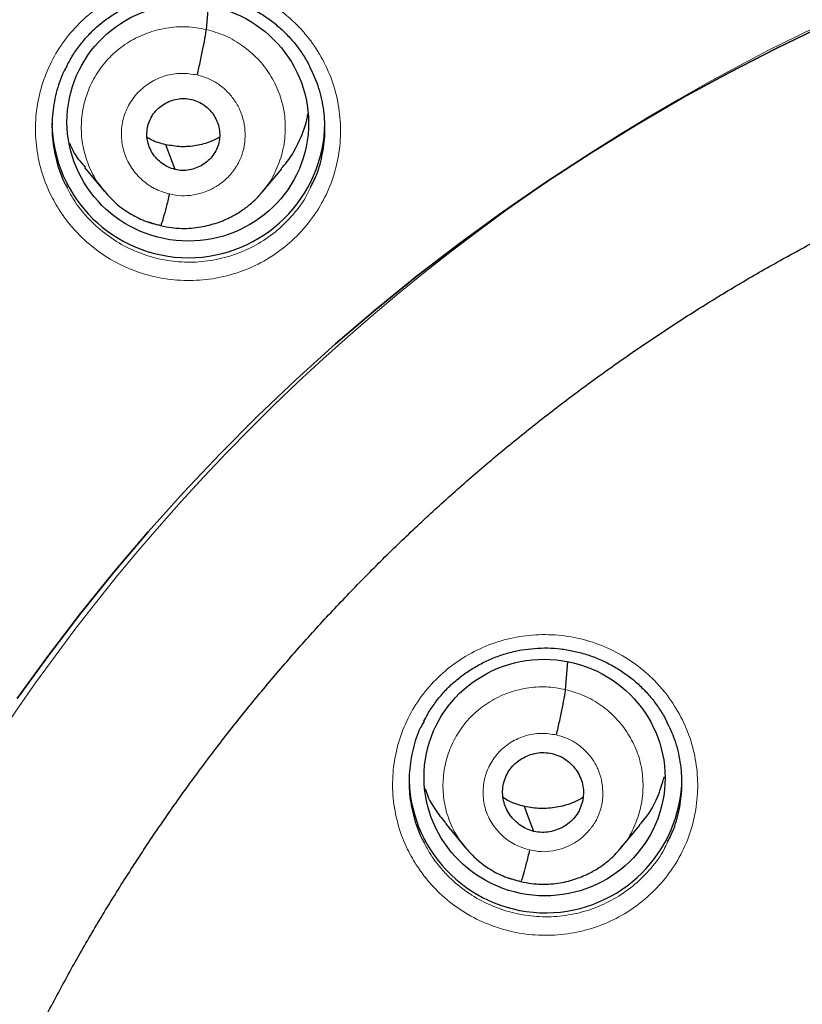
# Model space of a CAD drawing. Header units: millimetres. Extents: x 8 to 2427, y 12 to 2587.
# Tile 108 of 154: x 1074 to 1084, y 1853 to 1866. Entities that reach past the tile are written whole.
import ezdxf

# ---------------------------------------------------------------- set-up
doc = ezdxf.new("R2010")
doc.units = ezdxf.units.MM

msp = doc.modelspace()

# ---------------------------------------------------------------- linework, layer by layer
at = {"color": 7, "linetype": 'Continuous', "lineweight": 30}
for p, q in [((1076.648, 1865.585), (1076.674, 1865.875)), ((1075.131, 1863.866), (1075.377, 1863.57)), ((1077.342, 1863.557), (1077.587, 1863.849)), ((1075.37, 1863.579), (1075.386, 1863.562)), ((1075.388, 1863.565), (1075.381, 1863.573)), ((1081.123, 1857.362), (1081.153, 1857.705)), ((1079.63, 1855.687), (1079.876, 1855.39)), ((1081.805, 1855.378), (1082.049, 1855.672)), ((1079.869, 1855.399), (1079.884, 1855.383)), ((1079.886, 1855.385), (1079.88, 1855.393))]:
    msp.add_line(p, q, dxfattribs=at)
at = {"color": 252, "linetype": 'Continuous', "lineweight": 0}
for p, q in [((1075.401, 1863.548), (1075.388, 1863.565)), ((1076.075, 1863.139), (1075.931, 1863.187)), ((1079.905, 1855.361), (1079.886, 1855.385)), ((1080.561, 1854.967), (1080.418, 1855.015))]:
    msp.add_line(p, q, dxfattribs=at)
at = {"color": 7, "linetype": 'Continuous', "lineweight": 30, "flags": 128}
for points in [[(1074.293, 1857.25), (1074.68, 1857.785), (1075.081, 1858.309), (1075.495, 1858.823), (1075.923, 1859.326), (1076.365, 1859.818), (1076.819, 1860.298), (1077.287, 1860.767), (1077.766, 1861.223), (1078.258, 1861.667), (1078.761, 1862.098), (1079.275, 1862.515), (1079.801, 1862.92), (1080.337, 1863.311), (1080.884, 1863.687), (1081.44, 1864.05), (1082.006, 1864.398), (1082.581, 1864.732), (1083.164, 1865.05), (1083.756, 1865.354), (1084.356, 1865.642)], [(1084.356, 1865.642), (1083.756, 1865.354), (1083.164, 1865.05), (1082.581, 1864.732), (1082.006, 1864.398), (1081.44, 1864.05), (1080.884, 1863.687), (1080.337, 1863.311), (1079.801, 1862.92), (1079.275, 1862.515), (1078.761, 1862.098), (1078.258, 1861.667), (1077.766, 1861.223), (1077.287, 1860.767), (1076.819, 1860.298), (1076.365, 1859.818), (1075.923, 1859.326), (1075.495, 1858.823), (1075.081, 1858.309), (1074.68, 1857.785), (1074.293, 1857.25)], [(1076.259, 1863.841), (1076.193, 1864.014), (1076.142, 1864.15)], [(1080.728, 1855.595), (1080.663, 1855.769), (1080.611, 1855.905)]]:
    msp.add_lwpolyline(points, dxfattribs=at)
at = {"color": 252, "linetype": 'Continuous', "lineweight": 0}
msp.add_arc((1095.245, 1842.664), 25.455, 359.5944, 180.1892, dxfattribs=at)
at = {"color": 7, "linetype": 'Continuous', "lineweight": 30}
for centre, start, end in [((1076.425, 1864.442), 180.8344, 359.1656), ((1080.873, 1856.28), 181.8781, 359.1564)]:
    msp.add_arc(centre, 1.7, start, end, dxfattribs=at)
for centre, major_axis, ratio in [((1076.417, 1864.427), (1.488, -0.227), 0.981562), ((1080.861, 1856.265), (1.494, -0.152), 0.980973)]:
    msp.add_ellipse(centre, major_axis=major_axis, ratio=ratio, dxfattribs=at)
at = {"color": 252, "linetype": 'Continuous', "lineweight": 0}
for points, knots in [([(1095.404, 1891.756), (1094.012, 1891.721), (1091.229, 1891.651), (1087.086, 1891.088), (1083.008, 1890.193), (1079.028, 1888.94), (1075.175, 1887.349), (1071.481, 1885.43), (1067.975, 1883.198), (1064.683, 1880.67), (1061.632, 1877.866), (1058.845, 1874.808), (1056.344, 1871.521), (1054.149, 1868.03), (1052.277, 1864.361), (1050.743, 1860.545), (1049.559, 1856.61), (1048.731, 1852.588), (1048.281, 1848.511), (1048.164, 1844.803), (1048.36, 1842.474), (1048.441, 1841.507)], [0, 0, 0, 0, 0.053447, 0.106895, 0.160342, 0.213789, 0.267237, 0.320684, 0.374131, 0.427578, 0.481026, 0.534473, 0.58792, 0.641368, 0.694815, 0.748262, 0.80171, 0.855157, 0.908604, 0.962052, 1, 1, 1, 1]), ([(1074.81, 1863.346), (1074.767, 1863.42), (1074.671, 1863.586), (1074.573, 1863.869), (1074.517, 1864.182), (1074.517, 1864.5), (1074.569, 1864.814), (1074.676, 1865.113), (1074.83, 1865.391), (1075.031, 1865.638), (1075.271, 1865.849), (1075.543, 1866.016), (1075.84, 1866.137), (1076.153, 1866.205), (1076.474, 1866.221), (1076.793, 1866.183), (1077.102, 1866.094), (1077.392, 1865.954), (1077.621, 1865.791), (1077.796, 1865.627), (1077.953, 1865.446), (1078.106, 1865.211), (1078.233, 1864.918), (1078.307, 1864.608), (1078.329, 1864.29), (1078.295, 1863.974), (1078.21, 1863.668), (1078.072, 1863.382), (1077.888, 1863.122), (1077.662, 1862.897), (1077.402, 1862.712), (1077.113, 1862.574), (1076.805, 1862.485), (1076.486, 1862.45), (1076.165, 1862.467), (1075.851, 1862.538), (1075.553, 1862.659), (1075.28, 1862.828), (1075.071, 1863.012), (1074.917, 1863.188), (1074.845, 1863.293), (1074.81, 1863.346)], [0, 0, 0, 0, 0.021645, 0.048528, 0.075411, 0.102281, 0.129151, 0.155996, 0.182841, 0.209662, 0.236483, 0.263291, 0.290098, 0.316909, 0.343719, 0.370548, 0.397377, 0.424231, 0.451085, 0.46788, 0.484676, 0.511551, 0.538427, 0.565303, 0.592179, 0.619042, 0.645904, 0.672742, 0.699579, 0.726394, 0.753209, 0.780016, 0.806823, 0.833637, 0.860452, 0.887288, 0.914125, 0.940987, 0.967849, 0.983924, 1, 1, 1, 1]), ([(1075.381, 1863.573), (1075.346, 1863.615), (1075.259, 1863.72), (1075.164, 1863.92), (1075.098, 1864.158), (1075.083, 1864.406), (1075.116, 1864.651), (1075.195, 1864.885), (1075.318, 1865.101), (1075.483, 1865.287), (1075.682, 1865.437), (1075.907, 1865.546), (1076.15, 1865.609), (1076.401, 1865.629), (1076.565, 1865.6), (1076.648, 1865.585)], [0, 0, 0, 0, 0.051531, 0.130587, 0.209576, 0.288524, 0.367577, 0.446627, 0.525571, 0.604558, 0.683613, 0.762678, 0.841773, 0.920835, 1, 1, 1, 1]), ([(1076.648, 1865.585), (1076.728, 1865.562), (1076.889, 1865.516), (1077.105, 1865.387), (1077.294, 1865.224), (1077.448, 1865.027), (1077.559, 1864.805), (1077.624, 1864.565), (1077.639, 1864.318), (1077.607, 1864.072), (1077.525, 1863.84), (1077.437, 1863.669), (1077.364, 1863.589), (1077.346, 1863.57)], [0, 0, 0, 0, 0.0971406, 0.1941502, 0.2912012, 0.3882178, 0.4852225, 0.5821451, 0.6790192, 0.7760203, 0.873018, 0.9698853, 1, 1, 1, 1]), ([(1076.188, 1863.536), (1076.123, 1863.556), (1075.994, 1863.596), (1075.829, 1863.717), (1075.699, 1863.872), (1075.615, 1864.055), (1075.581, 1864.254), (1075.6, 1864.454), (1075.672, 1864.642), (1075.79, 1864.805), (1075.947, 1864.933), (1076.133, 1865.015), (1076.335, 1865.05), (1076.468, 1865.029), (1076.535, 1865.019)], [0, 0, 0, 0, 0.083334, 0.166666, 0.249998, 0.333329, 0.416665, 0.5, 0.583333, 0.666663, 0.75, 0.833335, 0.916666, 1, 1, 1, 1]), ([(1076.535, 1865.019), (1076.584, 1865.005), (1076.681, 1864.977), (1076.812, 1864.899), (1076.926, 1864.8), (1077.019, 1864.681), (1077.086, 1864.546), (1077.125, 1864.401), (1077.136, 1864.251), (1077.118, 1864.102), (1077.078, 1863.979), (1077.038, 1863.904), (1077.015, 1863.868), (1077.003, 1863.85), (1076.993, 1863.837), (1076.981, 1863.82), (1076.957, 1863.789), (1076.915, 1863.742), (1076.864, 1863.695), (1076.815, 1863.658), (1076.743, 1863.611), (1076.636, 1863.559), (1076.49, 1863.52), (1076.337, 1863.508), (1076.237, 1863.526), (1076.188, 1863.536)], [0, 0, 0, 0, 0.062594, 0.124975, 0.187333, 0.249627, 0.311862, 0.374268, 0.436881, 0.499529, 0.562173, 0.597215, 0.606392, 0.615564, 0.624733, 0.626526, 0.642237, 0.673451, 0.704738, 0.728651, 0.749879, 0.81238, 0.874899, 0.937373, 1, 1, 1, 1]), ([(1074.914, 1863.614), (1074.937, 1863.57), (1075.012, 1863.424), (1075.177, 1863.221), (1075.406, 1863.019), (1075.65, 1862.867), (1075.917, 1862.758), (1076.197, 1862.695), (1076.485, 1862.679), (1076.77, 1862.711), (1077.046, 1862.79), (1077.304, 1862.913), (1077.537, 1863.078), (1077.737, 1863.28), (1077.875, 1863.463), (1077.929, 1863.583), (1077.944, 1863.616)], [0, 0, 0, 0, 0.04031, 0.131568, 0.207917, 0.284266, 0.36052, 0.436774, 0.51297, 0.589166, 0.665333, 0.7415, 0.81769, 0.89388, 0.970134, 1, 1, 1, 1]), ([(1079.262, 1855.179), (1079.219, 1855.251), (1079.124, 1855.415), (1079.025, 1855.694), (1078.967, 1856.006), (1078.965, 1856.323), (1079.015, 1856.636), (1079.12, 1856.936), (1079.273, 1857.214), (1079.472, 1857.462), (1079.71, 1857.674), (1079.982, 1857.843), (1080.278, 1857.965), (1080.591, 1858.036), (1080.912, 1858.054), (1081.232, 1858.019), (1081.541, 1857.932), (1081.831, 1857.794), (1082.062, 1857.633), (1082.238, 1857.471), (1082.396, 1857.291), (1082.549, 1857.058), (1082.678, 1856.767), (1082.754, 1856.458), (1082.778, 1856.142), (1082.746, 1855.826), (1082.663, 1855.52), (1082.527, 1855.233), (1082.345, 1854.973), (1082.12, 1854.747), (1081.861, 1854.561), (1081.573, 1854.421), (1081.265, 1854.33), (1080.946, 1854.292), (1080.625, 1854.307), (1080.31, 1854.376), (1080.011, 1854.494), (1079.737, 1854.662), (1079.527, 1854.844), (1079.37, 1855.02), (1079.298, 1855.126), (1079.262, 1855.179)], [0, 0, 0, 0, 0.021166, 0.048028, 0.07489, 0.101744, 0.128597, 0.155439, 0.182281, 0.209112, 0.235944, 0.262771, 0.289598, 0.316429, 0.34326, 0.3701, 0.396941, 0.423794, 0.450647, 0.467432, 0.484216, 0.511074, 0.537931, 0.564788, 0.591646, 0.618496, 0.645346, 0.672184, 0.699022, 0.725851, 0.75268, 0.779508, 0.806335, 0.833169, 0.860002, 0.886847, 0.913692, 0.940548, 0.967404, 0.983702, 1, 1, 1, 1]), ([(1079.88, 1855.393), (1079.846, 1855.433), (1079.76, 1855.536), (1079.668, 1855.731), (1079.603, 1855.964), (1079.589, 1856.207), (1079.621, 1856.447), (1079.699, 1856.676), (1079.82, 1856.887), (1079.981, 1857.069), (1080.176, 1857.217), (1080.397, 1857.324), (1080.634, 1857.385), (1080.881, 1857.405), (1081.042, 1857.376), (1081.123, 1857.362)], [0, 0, 0, 0, 0.051029, 0.130127, 0.209157, 0.288146, 0.36724, 0.446333, 0.52532, 0.604349, 0.683446, 0.762553, 0.84169, 0.920793, 1, 1, 1, 1]), ([(1081.123, 1857.362), (1081.201, 1857.339), (1081.359, 1857.294), (1081.571, 1857.169), (1081.757, 1857.009), (1081.907, 1856.816), (1082.017, 1856.598), (1082.08, 1856.364), (1082.095, 1856.122), (1082.063, 1855.882), (1081.983, 1855.654), (1081.897, 1855.487), (1081.825, 1855.409), (1081.809, 1855.391)], [0, 0, 0, 0, 0.097199, 0.194268, 0.291378, 0.388453, 0.485517, 0.582498, 0.679429, 0.776488, 0.873546, 0.970473, 1, 1, 1, 1]), ([(1080.674, 1855.363), (1080.611, 1855.382), (1080.487, 1855.422), (1080.327, 1855.538), (1080.201, 1855.687), (1080.119, 1855.865), (1080.087, 1856.057), (1080.106, 1856.25), (1080.175, 1856.432), (1080.289, 1856.59), (1080.441, 1856.713), (1080.621, 1856.792), (1080.816, 1856.826), (1080.945, 1856.806), (1081.01, 1856.796)], [0, 0, 0, 0, 0.083334, 0.166666, 0.249998, 0.333329, 0.416665, 0.5, 0.583334, 0.666669, 0.750004, 0.833338, 0.916665, 1, 1, 1, 1]), ([(1081.01, 1856.796), (1081.057, 1856.783), (1081.151, 1856.756), (1081.278, 1856.681), (1081.389, 1856.585), (1081.479, 1856.47), (1081.544, 1856.34), (1081.581, 1856.2), (1081.591, 1856.055), (1081.575, 1855.91), (1081.536, 1855.792), (1081.497, 1855.719), (1081.475, 1855.684), (1081.463, 1855.667), (1081.454, 1855.654), (1081.441, 1855.638), (1081.418, 1855.608), (1081.378, 1855.563), (1081.329, 1855.518), (1081.282, 1855.482), (1081.212, 1855.436), (1081.108, 1855.386), (1080.966, 1855.348), (1080.819, 1855.336), (1080.722, 1855.354), (1080.674, 1855.363)], [0, 0, 0, 0, 0.062594, 0.124975, 0.187334, 0.249627, 0.311862, 0.374267, 0.436881, 0.499532, 0.562176, 0.59722, 0.606397, 0.615571, 0.624741, 0.626605, 0.642407, 0.673529, 0.703965, 0.727682, 0.749884, 0.812384, 0.874901, 0.937373, 1, 1, 1, 1]), ([(1079.361, 1855.454), (1079.385, 1855.408), (1079.435, 1855.311), (1079.534, 1855.176), (1079.672, 1855.018), (1079.861, 1854.855), (1080.106, 1854.705), (1080.374, 1854.599), (1080.655, 1854.537), (1080.942, 1854.524), (1081.228, 1854.558), (1081.503, 1854.639), (1081.76, 1854.764), (1081.993, 1854.93), (1082.192, 1855.133), (1082.327, 1855.314), (1082.38, 1855.432), (1082.394, 1855.464)], [0, 0, 0, 0, 0.041625, 0.087878, 0.134131, 0.210352, 0.286574, 0.362751, 0.438928, 0.515076, 0.591224, 0.667352, 0.74348, 0.819612, 0.895743, 0.9719, 1, 1, 1, 1])]:
    msp.add_open_spline(points, degree=3, knots=knots, dxfattribs=at)
at = {"color": 7, "linetype": 'Continuous', "lineweight": 30}
for points, knots in [([(1095.404, 1891.769), (1095.183, 1891.77), (1094.478, 1891.774), (1093.301, 1891.732), (1091.885, 1891.648), (1090.503, 1891.521), (1089.155, 1891.36), (1087.843, 1891.165), (1086.567, 1890.94), (1085.309, 1890.684), (1084.071, 1890.399), (1082.855, 1890.085), (1081.68, 1889.75), (1080.547, 1889.397), (1079.456, 1889.029), (1078.316, 1888.614), (1077.137, 1888.15), (1075.927, 1887.636), (1074.782, 1887.113), (1073.702, 1886.585), (1072.683, 1886.056), (1071.743, 1885.538), (1070.877, 1885.036), (1070.08, 1884.552), (1069.334, 1884.078), (1068.636, 1883.616), (1067.813, 1883.05), (1066.874, 1882.371), (1065.829, 1881.568), (1064.845, 1880.767), (1063.922, 1879.972), (1063.055, 1879.188), (1062.244, 1878.415), (1061.536, 1877.709), (1060.922, 1877.071), (1060.392, 1876.501), (1059.884, 1875.936), (1059.382, 1875.361), (1058.876, 1874.76), (1058.361, 1874.125), (1057.817, 1873.43), (1057.246, 1872.669), (1056.65, 1871.838), (1056.051, 1870.962), (1055.45, 1870.038), (1054.851, 1869.067), (1054.256, 1868.046), (1053.667, 1866.976), (1053.079, 1865.836), (1052.501, 1864.634), (1051.94, 1863.377), (1051.413, 1862.095), (1050.922, 1860.794), (1050.468, 1859.473), (1050.043, 1858.102), (1049.652, 1856.683), (1049.299, 1855.215), (1048.995, 1853.73), (1048.774, 1852.417), (1048.615, 1851.282), (1048.503, 1850.328), (1048.411, 1849.369), (1048.341, 1848.412), (1048.292, 1847.475), (1048.262, 1846.576), (1048.25, 1845.729), (1048.253, 1844.937), (1048.267, 1844.198), (1048.291, 1843.517), (1048.321, 1842.894), (1048.357, 1842.326), (1048.394, 1841.811), (1048.423, 1841.485), (1048.437, 1841.331)], [0, 0, 0, 0, 0.008492, 0.027008, 0.045137, 0.062878, 0.08023, 0.097189, 0.113755, 0.129924, 0.146436, 0.162509, 0.178141, 0.193331, 0.208078, 0.222382, 0.239946, 0.256795, 0.272934, 0.288366, 0.303095, 0.317125, 0.329716, 0.341695, 0.353066, 0.363834, 0.374004, 0.391629, 0.408607, 0.424945, 0.440648, 0.45572, 0.470164, 0.483982, 0.494401, 0.504435, 0.514087, 0.523821, 0.533963, 0.544516, 0.555481, 0.568181, 0.581396, 0.59513, 0.609384, 0.62416, 0.639461, 0.655287, 0.671639, 0.689316, 0.707214, 0.725198, 0.743263, 0.761405, 0.77962, 0.799171, 0.818799, 0.838501, 0.858276, 0.870742, 0.883236, 0.895758, 0.908306, 0.920692, 0.932393, 0.94338, 0.953654, 0.963217, 0.97207, 0.980075, 0.987398, 0.994039, 1, 1, 1, 1]), ([(1050.769, 1850.75), (1050.771, 1850.763), (1050.817, 1851.05), (1050.922, 1851.607), (1051.083, 1852.42), (1051.261, 1853.23), (1051.455, 1854.036), (1051.664, 1854.839), (1051.888, 1855.638), (1052.127, 1856.432), (1052.381, 1857.222), (1052.65, 1858.007), (1052.934, 1858.788), (1053.233, 1859.562), (1053.546, 1860.332), (1053.874, 1861.095), (1054.217, 1861.852), (1054.574, 1862.603), (1054.945, 1863.347), (1055.33, 1864.084), (1055.729, 1864.814), (1056.142, 1865.537), (1056.568, 1866.252), (1057.008, 1866.959), (1057.462, 1867.658), (1057.928, 1868.348), (1058.408, 1869.03), (1058.901, 1869.703), (1059.406, 1870.366), (1059.924, 1871.021), (1060.454, 1871.665), (1060.996, 1872.3), (1061.55, 1872.925), (1062.116, 1873.54), (1062.694, 1874.144), (1063.283, 1874.737), (1063.883, 1875.32), (1064.494, 1875.891), (1065.116, 1876.452), (1065.748, 1877), (1066.391, 1877.537), (1067.044, 1878.063), (1067.706, 1878.576), (1068.379, 1879.077), (1069.06, 1879.565), (1069.751, 1880.041), (1070.451, 1880.504), (1071.16, 1880.955), (1071.877, 1881.392), (1072.602, 1881.816), (1073.335, 1882.227), (1074.075, 1882.624), (1074.824, 1883.008), (1075.579, 1883.377), (1076.341, 1883.733), (1077.11, 1884.075), (1077.885, 1884.403), (1078.666, 1884.717), (1079.453, 1885.016), (1080.246, 1885.301), (1081.044, 1885.571), (1081.847, 1885.827), (1082.655, 1886.067), (1083.467, 1886.293), (1084.283, 1886.504), (1085.103, 1886.7), (1085.927, 1886.881), (1086.754, 1887.047), (1087.584, 1887.198), (1088.416, 1887.334), (1089.251, 1887.454), (1090.089, 1887.559), (1090.928, 1887.649), (1091.768, 1887.723), (1092.61, 1887.782), (1093.453, 1887.825), (1094.297, 1887.853), (1094.947, 1887.863), (1095.316, 1887.864), (1095.404, 1887.864)], [0, 0, 0, 0, 0.000668, 0.01394, 0.027211, 0.040483, 0.053754, 0.067025, 0.080296, 0.093568, 0.106839, 0.12011, 0.133381, 0.146652, 0.159923, 0.173194, 0.186465, 0.199736, 0.213006, 0.226277, 0.239548, 0.252818, 0.266089, 0.279359, 0.292629, 0.3059, 0.31917, 0.33244, 0.34571, 0.35898, 0.37225, 0.38552, 0.398789, 0.412059, 0.425329, 0.438598, 0.451868, 0.465137, 0.478406, 0.491675, 0.504944, 0.518214, 0.531483, 0.544751, 0.55802, 0.571289, 0.584558, 0.597826, 0.611095, 0.624363, 0.637632, 0.6509, 0.664168, 0.677437, 0.690705, 0.703973, 0.717241, 0.730509, 0.743777, 0.757045, 0.770313, 0.783581, 0.796849, 0.810116, 0.823384, 0.836652, 0.849919, 0.863187, 0.876455, 0.889722, 0.90299, 0.916257, 0.929525, 0.942792, 0.95606, 0.969327, 0.982595, 0.995862, 1, 1, 1, 1]), ([(1074.912, 1865.133), (1074.929, 1865.165), (1074.97, 1865.246), (1075.052, 1865.366), (1075.154, 1865.492), (1075.267, 1865.605), (1075.39, 1865.707), (1075.523, 1865.796), (1075.666, 1865.874), (1075.817, 1865.938), (1075.974, 1865.988), (1076.135, 1866.023), (1076.298, 1866.043), (1076.461, 1866.046), (1076.622, 1866.034), (1076.782, 1866.007), (1076.939, 1865.964), (1077.093, 1865.907), (1077.241, 1865.835), (1077.382, 1865.75), (1077.513, 1865.652), (1077.634, 1865.543), (1077.743, 1865.423), (1077.838, 1865.294), (1077.903, 1865.192), (1077.932, 1865.131), (1077.937, 1865.119)], [0, 0, 0, 0, 0.02954, 0.073817, 0.117612, 0.160744, 0.203471, 0.246637, 0.290327, 0.334384, 0.378617, 0.422782, 0.466679, 0.510188, 0.553187, 0.596266, 0.639752, 0.683556, 0.727559, 0.771608, 0.815526, 0.859204, 0.902521, 0.945666, 0.989215, 1, 1, 1, 1]), ([(1072.214, 1844.753), (1072.226, 1844.904), (1072.254, 1845.252), (1072.316, 1845.795), (1072.397, 1846.381), (1072.494, 1846.965), (1072.607, 1847.546), (1072.734, 1848.124), (1072.878, 1848.698), (1073.036, 1849.269), (1073.21, 1849.836), (1073.398, 1850.398), (1073.602, 1850.954), (1073.82, 1851.506), (1074.053, 1852.051), (1074.3, 1852.591), (1074.562, 1853.124), (1074.837, 1853.65), (1075.127, 1854.169), (1075.43, 1854.68), (1075.747, 1855.183), (1076.077, 1855.678), (1076.42, 1856.165), (1076.776, 1856.642), (1077.145, 1857.11), (1077.526, 1857.569), (1077.918, 1858.018), (1078.323, 1858.456), (1078.739, 1858.884), (1079.167, 1859.301), (1079.605, 1859.707), (1080.054, 1860.102), (1080.514, 1860.485), (1080.983, 1860.856), (1081.463, 1861.215), (1081.951, 1861.562), (1082.449, 1861.896), (1082.955, 1862.217), (1083.47, 1862.525), (1083.993, 1862.819), (1084.523, 1863.101), (1085.061, 1863.368), (1085.605, 1863.622), (1086.156, 1863.862), (1086.714, 1864.087), (1087.277, 1864.299), (1087.846, 1864.495), (1088.419, 1864.677), (1088.998, 1864.845), (1089.58, 1864.997), (1090.166, 1865.135), (1090.756, 1865.257), (1091.349, 1865.365), (1091.945, 1865.457), (1092.543, 1865.534), (1093.142, 1865.595), (1093.743, 1865.641), (1094.345, 1865.672), (1094.948, 1865.687), (1095.551, 1865.687), (1096.154, 1865.672), (1096.756, 1865.641), (1097.357, 1865.594), (1097.956, 1865.533), (1098.554, 1865.456), (1099.15, 1865.363), (1099.732, 1865.258), (1100.164, 1865.169), (1100.398, 1865.116), (1100.447, 1865.105)], [0, 0, 0, 0, 0.011662, 0.026835, 0.042007, 0.057179, 0.072351, 0.087523, 0.102695, 0.117866, 0.133037, 0.148207, 0.163377, 0.178547, 0.193717, 0.208886, 0.224054, 0.239222, 0.25439, 0.269556, 0.284723, 0.299889, 0.315054, 0.330219, 0.345383, 0.360547, 0.37571, 0.390872, 0.406034, 0.421195, 0.436356, 0.451516, 0.466676, 0.481835, 0.496993, 0.512151, 0.527308, 0.542465, 0.557621, 0.572777, 0.587932, 0.603087, 0.618242, 0.633396, 0.648549, 0.663702, 0.678855, 0.694007, 0.70916, 0.724311, 0.739463, 0.754614, 0.769765, 0.784916, 0.800067, 0.815217, 0.830368, 0.845518, 0.860668, 0.875818, 0.890968, 0.906118, 0.921268, 0.936419, 0.951569, 0.966719, 0.98187, 0.996223, 1, 1, 1, 1]), ([(1076.535, 1865.019), (1076.542, 1865.048), (1076.555, 1865.108), (1076.582, 1865.226), (1076.611, 1865.367), (1076.633, 1865.483), (1076.644, 1865.552), (1076.646, 1865.574), (1076.648, 1865.585)], [0, 0, 0, 0, 0.124973, 0.249736, 0.499785, 0.74999, 0.8749, 1, 1, 1, 1]), ([(1074.914, 1865.135), (1074.9, 1865.11), (1074.838, 1865.004), (1074.772, 1864.795), (1074.723, 1864.516), (1074.723, 1864.23), (1074.775, 1863.951), (1074.842, 1863.743), (1074.901, 1863.637), (1074.914, 1863.614)], [0, 0, 0, 0, 0.053476, 0.232639, 0.411976, 0.591314, 0.770755, 0.950197, 1, 1, 1, 1]), ([(1077.944, 1863.616), (1077.971, 1863.667), (1078.04, 1863.803), (1078.102, 1864.043), (1078.134, 1864.326), (1078.113, 1864.61), (1078.052, 1864.88), (1077.974, 1865.043), (1077.937, 1865.121)], [0, 0, 0, 0, 0.110208, 0.291554, 0.472901, 0.654352, 0.835804, 1, 1, 1, 1]), ([(1076.259, 1863.841), (1076.23, 1863.849), (1076.173, 1863.866), (1076.072, 1863.928), (1075.989, 1864.016), (1075.935, 1864.12), (1075.911, 1864.205), (1075.905, 1864.293), (1075.917, 1864.38), (1075.945, 1864.464), (1075.989, 1864.54), (1076.049, 1864.605), (1076.144, 1864.676), (1076.257, 1864.718), (1076.376, 1864.729), (1076.434, 1864.719), (1076.463, 1864.714)], [0, 0, 0, 0, 0.062686, 0.125238, 0.250228, 0.312862, 0.375221, 0.43755, 0.500013, 0.562472, 0.624793, 0.687144, 0.749775, 0.874765, 0.937316, 1, 1, 1, 1]), ([(1076.463, 1864.714), (1076.492, 1864.705), (1076.549, 1864.689), (1076.651, 1864.627), (1076.733, 1864.539), (1076.787, 1864.434), (1076.811, 1864.349), (1076.817, 1864.261), (1076.806, 1864.174), (1076.777, 1864.091), (1076.733, 1864.015), (1076.674, 1863.949), (1076.579, 1863.879), (1076.466, 1863.836), (1076.347, 1863.825), (1076.288, 1863.835), (1076.259, 1863.841)], [0, 0, 0, 0, 0.062687, 0.125238, 0.250228, 0.312862, 0.375221, 0.437551, 0.500014, 0.562473, 0.624793, 0.687144, 0.749775, 0.874766, 0.937316, 1, 1, 1, 1]), ([(1077.581, 1863.854), (1077.607, 1863.882), (1077.702, 1863.985), (1077.812, 1864.204), (1077.896, 1864.408), (1077.911, 1864.522), (1077.912, 1864.535)], [0, 0, 0, 0, 0.146202, 0.547471, 0.94928, 1, 1, 1, 1]), ([(1074.943, 1864.167), (1074.964, 1864.12), (1075.013, 1864.012), (1075.092, 1863.921), (1075.137, 1863.87)], [0, 0, 0, 0, 0.433127, 1, 1, 1, 1]), ([(1076.142, 1864.15), (1076.079, 1864.166), (1075.998, 1864.186), (1075.928, 1864.23), (1075.912, 1864.24)], [0, 0, 0, 0, 0.769143, 1, 1, 1, 1]), ([(1076.812, 1864.243), (1076.777, 1864.224), (1076.685, 1864.176), (1076.522, 1864.135), (1076.331, 1864.116), (1076.205, 1864.139), (1076.142, 1864.15)], [0, 0, 0, 0, 0.1729, 0.448933, 0.724174, 1, 1, 1, 1]), ([(1075.386, 1863.562), (1075.428, 1863.515), (1075.519, 1863.414), (1075.686, 1863.294), (1075.875, 1863.195), (1076.012, 1863.16), (1076.08, 1863.143)], [0, 0, 0, 0, 0.230999, 0.488474, 0.74459, 1, 1, 1, 1]), ([(1076.08, 1863.142), (1076.124, 1863.133), (1076.21, 1863.114), (1076.378, 1863.103), (1076.572, 1863.117), (1076.779, 1863.171), (1076.953, 1863.245), (1077.094, 1863.329), (1077.204, 1863.415), (1077.288, 1863.494), (1077.332, 1863.545), (1077.352, 1863.568)], [0, 0, 0, 0, 0.095837, 0.186896, 0.355381, 0.506416, 0.639971, 0.756006, 0.854609, 0.935879, 1, 1, 1, 1]), ([(1076.188, 1863.536), (1076.174, 1863.479), (1076.147, 1863.364), (1076.111, 1863.233), (1076.088, 1863.157), (1076.083, 1863.151), (1076.082, 1863.15)], [0, 0, 0, 0, 0.291853, 0.583387, 0.874341, 1, 1, 1, 1]), ([(1079.359, 1856.966), (1079.374, 1856.996), (1079.414, 1857.075), (1079.494, 1857.194), (1079.595, 1857.32), (1079.708, 1857.434), (1079.83, 1857.536), (1079.963, 1857.626), (1080.106, 1857.704), (1080.256, 1857.77), (1080.413, 1857.821), (1080.574, 1857.857), (1080.737, 1857.877), (1080.9, 1857.882), (1081.061, 1857.871), (1081.221, 1857.844), (1081.378, 1857.803), (1081.532, 1857.747), (1081.681, 1857.676), (1081.822, 1857.592), (1081.954, 1857.496), (1082.075, 1857.387), (1082.185, 1857.269), (1082.281, 1857.14), (1082.348, 1857.035), (1082.379, 1856.971), (1082.386, 1856.956)], [0, 0, 0, 0, 0.0277717, 0.0719985, 0.1157454, 0.1588313, 0.2015129, 0.2446318, 0.28827, 0.3322703, 0.3764427, 0.4205435, 0.4643754, 0.5078192, 0.5507508, 0.5937624, 0.6371749, 0.6809026, 0.7248264, 0.7687912, 0.8126235, 0.856216, 0.8994471, 0.9425064, 0.9859741, 1, 1, 1, 1]), ([(1081.01, 1856.796), (1081.017, 1856.826), (1081.03, 1856.885), (1081.057, 1857.003), (1081.086, 1857.144), (1081.108, 1857.259), (1081.119, 1857.329), (1081.121, 1857.351), (1081.123, 1857.362)], [0, 0, 0, 0, 0.1251381, 0.2499481, 0.4998748, 0.7499072, 0.8748072, 1, 1, 1, 1]), ([(1079.361, 1856.968), (1079.345, 1856.941), (1079.283, 1856.833), (1079.217, 1856.621), (1079.17, 1856.343), (1079.172, 1856.058), (1079.225, 1855.78), (1079.292, 1855.577), (1079.35, 1855.474), (1079.361, 1855.454)], [0, 0, 0, 0, 0.058598, 0.238093, 0.417673, 0.597254, 0.776896, 0.956538, 1, 1, 1, 1]), ([(1082.394, 1855.464), (1082.421, 1855.517), (1082.49, 1855.654), (1082.551, 1855.896), (1082.581, 1856.178), (1082.559, 1856.461), (1082.497, 1856.726), (1082.421, 1856.885), (1082.385, 1856.958)], [0, 0, 0, 0, 0.114856, 0.296955, 0.479055, 0.66121, 0.843367, 1, 1, 1, 1]), ([(1080.728, 1855.595), (1080.697, 1855.604), (1080.633, 1855.623), (1080.548, 1855.675), (1080.474, 1855.74), (1080.414, 1855.818), (1080.369, 1855.906), (1080.342, 1856), (1080.335, 1856.097), (1080.348, 1856.194), (1080.38, 1856.286), (1080.429, 1856.371), (1080.495, 1856.443), (1080.574, 1856.502), (1080.663, 1856.546), (1080.758, 1856.572), (1080.858, 1856.581), (1080.923, 1856.57), (1080.955, 1856.564)], [0, 0, 0, 0, 0.0626178, 0.1251013, 0.1877631, 0.2504983, 0.3130634, 0.3753532, 0.4376127, 0.5000069, 0.562399, 0.6246536, 0.6869393, 0.7495028, 0.8122382, 0.8749005, 0.9373837, 1, 1, 1, 1]), ([(1080.955, 1856.564), (1080.987, 1856.555), (1081.051, 1856.536), (1081.136, 1856.484), (1081.21, 1856.419), (1081.27, 1856.341), (1081.315, 1856.254), (1081.342, 1856.159), (1081.348, 1856.062), (1081.336, 1855.965), (1081.304, 1855.873), (1081.255, 1855.788), (1081.189, 1855.716), (1081.11, 1855.657), (1081.021, 1855.614), (1080.925, 1855.587), (1080.826, 1855.578), (1080.761, 1855.589), (1080.728, 1855.595)], [0, 0, 0, 0, 0.062618, 0.125102, 0.187763, 0.250498, 0.313063, 0.375353, 0.437613, 0.500007, 0.562399, 0.624654, 0.686939, 0.749503, 0.812238, 0.874901, 0.937384, 1, 1, 1, 1]), ([(1082.044, 1855.676), (1082.069, 1855.703), (1082.162, 1855.803), (1082.272, 1856.008), (1082.328, 1856.191), (1082.354, 1856.278)], [0, 0, 0, 0, 0.157696, 0.599832, 1, 1, 1, 1]), ([(1079.376, 1856.124), (1079.376, 1856.122), (1079.403, 1856.022), (1079.488, 1855.87), (1079.594, 1855.741), (1079.635, 1855.691)], [0, 0, 0, 0, 0.014943, 0.613433, 1, 1, 1, 1]), ([(1080.611, 1855.905), (1080.546, 1855.922), (1080.451, 1855.947), (1080.369, 1855.999), (1080.344, 1856.015)], [0, 0, 0, 0, 0.691913, 1, 1, 1, 1]), ([(1081.339, 1856.015), (1081.294, 1855.991), (1081.191, 1855.936), (1081.011, 1855.89), (1080.81, 1855.87), (1080.677, 1855.894), (1080.611, 1855.905)], [0, 0, 0, 0, 0.201337, 0.467878, 0.733656, 1, 1, 1, 1]), ([(1079.884, 1855.383), (1079.926, 1855.336), (1080.015, 1855.237), (1080.18, 1855.119), (1080.365, 1855.022), (1080.499, 1854.988), (1080.566, 1854.971)], [0, 0, 0, 0, 0.231284, 0.488658, 0.744678, 1, 1, 1, 1]), ([(1080.566, 1854.97), (1080.61, 1854.961), (1080.694, 1854.943), (1080.858, 1854.932), (1081.048, 1854.946), (1081.252, 1854.999), (1081.422, 1855.071), (1081.561, 1855.154), (1081.669, 1855.238), (1081.751, 1855.316), (1081.795, 1855.367), (1081.814, 1855.389)], [0, 0, 0, 0, 0.095724, 0.186685, 0.355023, 0.50597, 0.639496, 0.75556, 0.854247, 0.935664, 1, 1, 1, 1]), ([(1080.674, 1855.363), (1080.66, 1855.306), (1080.633, 1855.192), (1080.598, 1855.061), (1080.575, 1854.985), (1080.57, 1854.979), (1080.568, 1854.978)], [0, 0, 0, 0, 0.291549, 0.583204, 0.874371, 1, 1, 1, 1])]:
    msp.add_open_spline(points, degree=3, knots=knots, dxfattribs=at)

doc.saveas('drawing.dxf')
